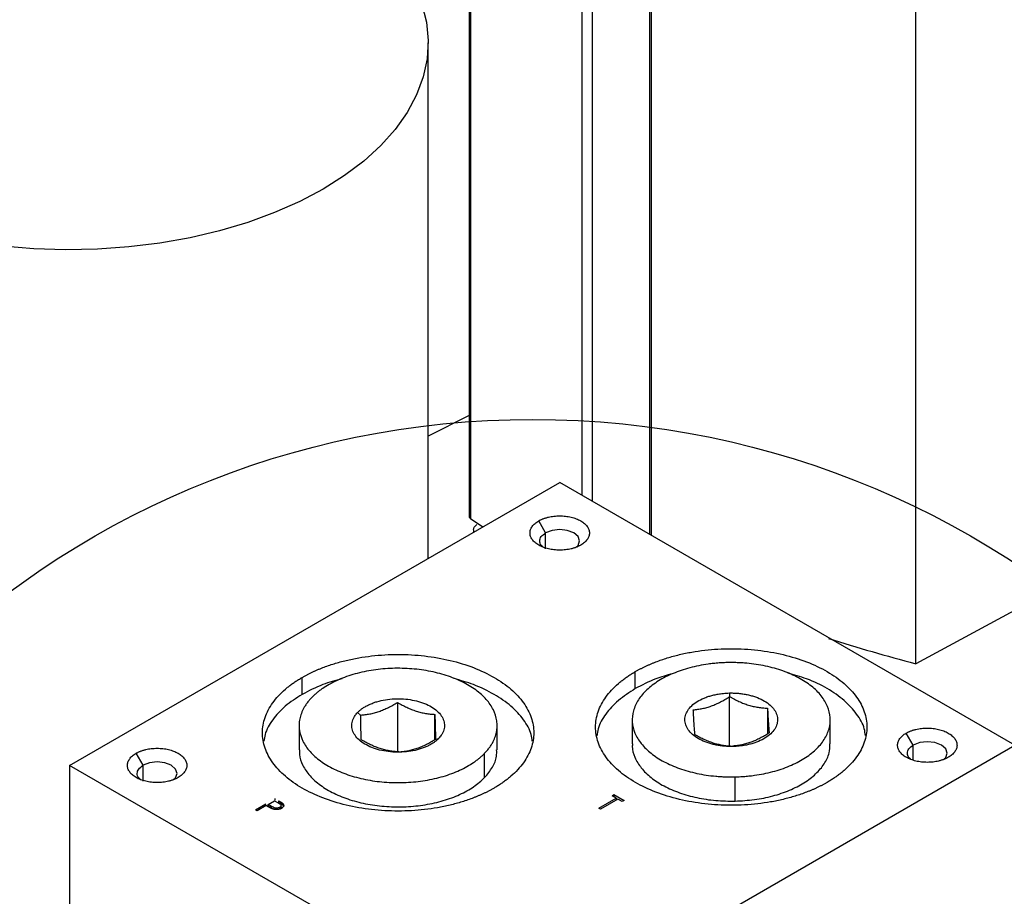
# Model space of a CAD drawing. Header units: inches. Extents: x 3 to 150, y 3 to 116.
# Tile 56 of 64: x 130.92 to 135.89, y 90.46 to 94.89. Entities that reach past the tile are written whole.
import ezdxf

# ---------------------------------------------------------------- set-up
doc = ezdxf.new("R2010")
doc.units = ezdxf.units.IN
doc.header["$LTSCALE"] = 14
doc.header["$MEASUREMENT"] = 0
doc.layers.add('TEXT', color=140, linetype='Continuous', lineweight=25)

msp = doc.modelspace()

# ---------------------------------------------------------------- linework, layer by layer
for p, q in [((133.1922, 97.8462), (133.1922, 92.3811)), ((133.2013, 92.3666), (133.2013, 97.84)), ((133.7633, 92.486), (133.7633, 97.5217)), ((133.8145, 92.4565), (133.8145, 97.498)), ((134.1052, 92.2886), (134.1052, 97.3762)), ((134.1128, 92.2843), (134.1128, 97.308)), ((135.4473, 91.6361), (135.4473, 96.86)), ((132.9852, 92.1681), (132.9852, 94.7717)), ((133.1922, 92.89), (132.9852, 92.7846)), ((131.1747, 91.123), (133.6496, 92.5517)), ((135.9477, 91.225), (133.6496, 92.5517)), ((133.2598, 92.3268), (133.2013, 92.3666)), ((133.5785, 92.2971), (133.5435, 92.3578)), ((133.2146, 92.3119), (133.2146, 92.3005)), ((133.5785, 92.2173), (133.5785, 92.2971)), ((135.9867, 91.9263), (135.4473, 91.6361)), ((134.0314, 91.5107), (134.0314, 91.5965)), ((132.3492, 91.4818), (132.3492, 91.5675)), ((134.5066, 91.4886), (134.5073, 91.4702)), ((132.8302, 91.4413), (132.8302, 91.1883)), ((134.5073, 91.2172), (134.5073, 91.4702)), ((132.6291, 91.3903), (132.6444, 91.3772)), ((134.6989, 91.412), (134.6989, 91.2828)), ((133.0194, 91.2539), (133.0194, 91.3805)), ((134.0158, 91.3536), (134.0158, 91.2311)), ((135.0158, 91.2311), (135.0158, 91.3536)), ((132.3336, 91.3246), (132.3336, 91.2021)), ((133.3336, 91.2021), (133.3336, 91.3246)), ((133.0227, 91.2556), (133.038, 91.2589)), ((135.4347, 91.2256), (135.3997, 91.2862)), ((133.4728, 89.7963), (135.9477, 91.225)), ((134.5243, 91.2205), (134.5249, 91.2186)), ((135.4347, 91.1503), (135.4347, 91.2256)), ((131.5456, 91.1236), (131.5106, 91.1842)), ((133.2704, 91.0617), (133.2704, 91.1842)), ((131.1747, 91.123), (131.1747, 90.1196)), ((133.4728, 89.7963), (131.1747, 91.123)), ((131.5456, 91.0437), (131.5456, 91.1236)), ((134.5353, 90.9427), (134.5353, 91.0652)), ((132.1772, 90.9261), (132.2097, 90.9448)), ((132.2097, 90.9448), (132.2275, 90.9346)), ((132.2109, 90.9557), (132.2109, 90.9475)), ((132.23, 90.9446), (132.23, 90.9365)), ((133.8475, 90.9072), (133.9349, 90.9577)), ((133.9436, 90.9526), (133.8562, 90.9022)), ((133.9137, 90.97), (133.9237, 90.9757)), ((133.9349, 90.9577), (133.9137, 90.97)), ((133.9237, 90.9757), (133.9749, 90.9462)), ((133.9237, 90.9757), (133.9237, 90.9676)), ((133.9349, 90.9577), (133.9349, 90.9495)), ((133.9649, 90.9404), (133.9436, 90.9526)), ((133.9749, 90.9462), (133.9649, 90.9404)), ((132.1135, 90.8994), (132.1659, 90.9297)), ((132.1222, 90.8944), (132.1135, 90.8994)), ((132.1672, 90.9203), (132.1222, 90.8944)), ((132.1742, 90.9163), (132.1672, 90.9203)), ((132.194, 90.9161), (132.1772, 90.9261)), ((132.1772, 90.9179), (132.1772, 90.9261)), ((132.194, 90.908), (132.1772, 90.9179)), ((132.194, 90.908), (132.194, 90.9161)), ((132.236, 90.9028), (132.236, 90.911)), ((132.2423, 90.9206), (132.2423, 90.9212)), ((132.2423, 90.913), (132.2423, 90.9198)), ((132.2508, 90.931), (132.2508, 90.9228)), ((132.2508, 90.9228), (132.255, 90.9167)), ((133.8562, 90.9022), (133.8475, 90.9072))]:
    msp.add_line(p, q)
at = {"flags": 128}
for points in [[(132.9533, 94.9671), (132.9763, 94.8756), (132.9851, 94.7833), (132.9798, 94.6908), (132.9604, 94.5991), (132.9269, 94.5086), (132.8798, 94.4203), (132.8193, 94.3346), (132.746, 94.2524), (132.6603, 94.1743), (132.5631, 94.1008), (132.4549, 94.0326)], [(132.4549, 94.0326), (132.3368, 93.9702), (132.2095, 93.9141), (132.0742, 93.8646), (131.9318, 93.8223), (131.7835, 93.7874), (131.6304, 93.7602), (131.4737, 93.7409), (131.3148, 93.7296), (131.1547, 93.7266), (130.9948, 93.7317), (130.8362, 93.7449)], [(133.7347, 92.2272), (133.7424, 92.2339), (133.7501, 92.2561), (133.7424, 92.2783), (133.7206, 92.2971), (133.688, 92.3097), (133.6496, 92.3141), (133.6111, 92.3097), (133.5785, 92.2971), (133.5785, 92.2971)], [(135.5908, 91.1557), (135.5986, 91.1624), (135.6062, 91.1846), (135.5986, 91.2068), (135.5768, 91.2256), (135.5442, 91.2382), (135.5057, 91.2426), (135.4673, 91.2382), (135.4347, 91.2256), (135.4347, 91.2256)], [(131.7017, 91.0536), (131.7095, 91.0603), (131.7171, 91.0825), (131.7095, 91.1047), (131.6877, 91.1236), (131.6551, 91.1361), (131.6166, 91.1406), (131.5782, 91.1361), (131.5456, 91.1236), (131.5456, 91.1236)]]:
    msp.add_lwpolyline(points, dxfattribs=at)
for centre, radius, start, end in [((133.2105, 92.3825), 0.0183, 184.1933, 239.798), ((138.5383, 103.1323), 11.9045, 252.74587, 254.95094)]:
    msp.add_arc(centre, radius, start, end)
for points, knots in [([(133.5435, 92.3578), (133.5453, 92.3588), (133.5488, 92.3608), (133.5544, 92.3635), (133.5602, 92.3661), (133.5662, 92.3686), (133.5724, 92.3708), (133.5788, 92.3729), (133.5854, 92.3748), (133.5989, 92.3783), (133.6201, 92.3821), (133.6496, 92.3837), (133.679, 92.3821), (133.7073, 92.377), (133.7335, 92.369), (133.7563, 92.3582), (133.7751, 92.345), (133.789, 92.3299), (133.7977, 92.3136), (133.8005, 92.2965), (133.7977, 92.2795), (133.7905, 92.2659), (133.7821, 92.2556), (133.7745, 92.2484), (133.7658, 92.2415), (133.759, 92.2374), (133.7556, 92.2353)], [0, 0, 0, 0, 0.015771, 0.03143, 0.047014, 0.062561, 0.07811, 0.093698, 0.109364, 0.125146, 0.187601, 0.250103, 0.312559, 0.375061, 0.437516, 0.500018, 0.562474, 0.624976, 0.687431, 0.749933, 0.812389, 0.874891, 0.906312, 0.937434, 0.968561, 1, 1, 1, 1]), ([(133.2149, 92.3119), (133.2154, 92.3166), (133.2165, 92.3265), (133.2257, 92.3349), (133.2305, 92.3393)], [0, 0, 0, 0, 0.4782136, 1, 1, 1, 1]), ([(133.7556, 92.2353), (133.7539, 92.2343), (133.7503, 92.2323), (133.7447, 92.2296), (133.739, 92.2269), (133.733, 92.2245), (133.7268, 92.2222), (133.7204, 92.2202), (133.7138, 92.2182), (133.7003, 92.2148), (133.679, 92.211), (133.6496, 92.2094), (133.6201, 92.211), (133.5918, 92.216), (133.5657, 92.224), (133.5429, 92.2349), (133.524, 92.2481), (133.5101, 92.2632), (133.5015, 92.2795), (133.4986, 92.2965), (133.5015, 92.3135), (133.5087, 92.3272), (133.5171, 92.3374), (133.5246, 92.3447), (133.5334, 92.3516), (133.5401, 92.3557), (133.5435, 92.3578)], [0, 0, 0, 0, 0.015771, 0.03143, 0.047014, 0.062561, 0.07811, 0.093698, 0.109364, 0.125146, 0.187601, 0.250103, 0.312559, 0.375061, 0.437516, 0.500018, 0.562474, 0.624976, 0.687431, 0.749933, 0.812389, 0.874891, 0.906312, 0.937434, 0.968561, 1, 1, 1, 1]), ([(133.5645, 92.2272), (133.5617, 92.2294), (133.5511, 92.2377), (133.5471, 92.2562), (133.5537, 92.2791), (133.5702, 92.2911), (133.5785, 92.2971)], [0, 0, 0, 0, 0.106036, 0.404024, 0.702012, 1, 1, 1, 1]), ([(134.0314, 91.5965), (134.0354, 91.5987), (134.0434, 91.6033), (134.0557, 91.6099), (134.0683, 91.6163), (134.0812, 91.6226), (134.0943, 91.6286), (134.1077, 91.6345), (134.1213, 91.6402), (134.149, 91.6512), (134.1924, 91.6662), (134.2532, 91.6828), (134.3166, 91.6959), (134.4036, 91.7085), (134.5158, 91.7148), (134.6503, 91.7072), (134.7796, 91.6845), (134.8988, 91.6478), (135.0033, 91.5983), (135.089, 91.538), (135.1527, 91.4692), (135.192, 91.3945), (135.2052, 91.3169), (135.1941, 91.2521), (135.1724, 91.2019), (135.1497, 91.1653), (135.1209, 91.1301), (135.0932, 91.1035), (135.0701, 91.0843), (135.0539, 91.072), (135.0368, 91.06), (135.019, 91.0483), (135.0064, 91.0409), (135.0002, 91.0372)], [0, 0, 0, 0, 0.0078364, 0.015659, 0.0234725, 0.0312815, 0.0390909, 0.0469053, 0.0547294, 0.0625681, 0.0938353, 0.1251126, 0.1563798, 0.1876571, 0.2501259, 0.3125947, 0.3750636, 0.4375324, 0.5000012, 0.56247, 0.6249388, 0.6874076, 0.7498765, 0.8123453, 0.8436125, 0.8748898, 0.906157, 0.9374343, 0.9499652, 0.9624679, 0.9749616, 0.9874659, 1, 1, 1, 1]), ([(132.3492, 91.5675), (132.3532, 91.5698), (132.3612, 91.5743), (132.3735, 91.5809), (132.3861, 91.5873), (132.399, 91.5936), (132.4121, 91.5996), (132.4255, 91.6055), (132.4391, 91.6112), (132.4668, 91.6222), (132.5101, 91.6372), (132.571, 91.6538), (132.6344, 91.6669), (132.7214, 91.6795), (132.8336, 91.6859), (132.9681, 91.6782), (133.0974, 91.6556), (133.2166, 91.6188), (133.3211, 91.5693), (133.4068, 91.509), (133.4705, 91.4402), (133.5097, 91.3655), (133.523, 91.2879), (133.5119, 91.2231), (133.4902, 91.1729), (133.4675, 91.1363), (133.4387, 91.1012), (133.411, 91.0745), (133.3879, 91.0554), (133.3717, 91.043), (133.3546, 91.031), (133.3368, 91.0194), (133.3242, 91.012), (133.3179, 91.0082)], [0, 0, 0, 0, 0.0078364, 0.015659, 0.0234725, 0.0312815, 0.0390909, 0.0469053, 0.0547294, 0.0625681, 0.0938353, 0.1251126, 0.1563798, 0.1876571, 0.2501259, 0.3125947, 0.3750636, 0.4375324, 0.5000012, 0.56247, 0.6249388, 0.6874076, 0.7498765, 0.8123453, 0.8436125, 0.8748898, 0.906157, 0.9374343, 0.9499652, 0.9624679, 0.9749616, 0.9874659, 1, 1, 1, 1]), ([(134.4962, 91.642), (134.4915, 91.6419), (134.4822, 91.6416), (134.4682, 91.641), (134.4543, 91.6401), (134.4404, 91.639), (134.4266, 91.6377), (134.4128, 91.6361), (134.3877, 91.6328), (134.3518, 91.6268), (134.3062, 91.6162), (134.2626, 91.603), (134.2078, 91.5824), (134.1463, 91.5508), (134.0868, 91.5054), (134.0437, 91.4542), (134.0188, 91.3991), (134.0129, 91.3422), (134.0265, 91.2858), (134.0588, 91.232), (134.1086, 91.1829), (134.1741, 91.1403), (134.2397, 91.1116), (134.2972, 91.0935), (134.3424, 91.0824), (134.3893, 91.0739), (134.4294, 91.069), (134.4618, 91.0665), (134.4863, 91.0653), (134.5108, 91.0648), (134.5272, 91.0651), (134.5353, 91.0652)], [0, 0, 0, 0, 0.008954, 0.017891, 0.026818, 0.035743, 0.044671, 0.05361, 0.062568, 0.093833, 0.125112, 0.156378, 0.187657, 0.250126, 0.312595, 0.375064, 0.437533, 0.500002, 0.562471, 0.62494, 0.687409, 0.749878, 0.812347, 0.843612, 0.874892, 0.906157, 0.937436, 0.953094, 0.968715, 0.984338, 1, 1, 1, 1]), ([(134.5353, 91.0652), (134.54, 91.0653), (134.5494, 91.0656), (134.5634, 91.0662), (134.5773, 91.0671), (134.5912, 91.0682), (134.605, 91.0695), (134.6188, 91.0711), (134.6438, 91.0744), (134.6798, 91.0804), (134.7254, 91.091), (134.769, 91.1041), (134.8238, 91.1248), (134.8853, 91.1564), (134.9448, 91.2018), (134.9879, 91.253), (135.0128, 91.3081), (135.0186, 91.365), (135.0051, 91.4214), (134.9728, 91.4752), (134.9229, 91.5243), (134.8574, 91.5669), (134.7918, 91.5956), (134.7344, 91.6137), (134.6892, 91.6248), (134.6423, 91.6333), (134.6022, 91.6382), (134.5698, 91.6407), (134.5453, 91.6418), (134.5208, 91.6424), (134.5044, 91.6421), (134.4962, 91.642)], [0, 0, 0, 0, 0.0089542, 0.0178913, 0.0268184, 0.0357426, 0.0446708, 0.0536102, 0.0625677, 0.0938332, 0.1251124, 0.1563779, 0.1876571, 0.2501261, 0.3125951, 0.3750641, 0.4375331, 0.5000021, 0.5624711, 0.6249401, 0.687409, 0.749878, 0.812347, 0.8436124, 0.8748917, 0.9061571, 0.9374364, 0.9530936, 0.9687147, 0.9843376, 1, 1, 1, 1]), ([(133.2704, 91.1842), (133.2727, 91.1866), (133.2772, 91.1913), (133.2834, 91.1986), (133.2894, 91.2059), (133.295, 91.2133), (133.3002, 91.2208), (133.3051, 91.2284), (133.3133, 91.2425), (133.323, 91.2633), (133.3311, 91.2913), (133.3343, 91.3196), (133.3322, 91.3574), (133.3176, 91.4042), (133.2814, 91.4571), (133.228, 91.505), (133.1595, 91.546), (133.0784, 91.5784), (132.9879, 91.6011), (132.8915, 91.6132), (132.7929, 91.6142), (132.6958, 91.604), (132.6193, 91.5866), (132.5625, 91.5677), (132.5226, 91.5512), (132.4856, 91.5325), (132.4576, 91.5153), (132.437, 91.5006), (132.4225, 91.4891), (132.409, 91.4773), (132.4008, 91.4691), (132.3967, 91.465)], [0, 0, 0, 0, 0.008954, 0.017891, 0.026818, 0.035743, 0.044671, 0.05361, 0.062568, 0.093833, 0.125112, 0.156378, 0.187657, 0.250126, 0.312595, 0.375064, 0.437533, 0.500002, 0.562471, 0.62494, 0.687409, 0.749878, 0.812347, 0.843612, 0.874892, 0.906157, 0.937436, 0.953094, 0.968715, 0.984338, 1, 1, 1, 1]), ([(135.0002, 91.0372), (134.9962, 91.035), (134.9882, 91.0304), (134.9758, 91.0238), (134.9632, 91.0174), (134.9504, 91.0111), (134.9373, 91.0051), (134.9239, 90.9992), (134.9103, 90.9935), (134.8825, 90.9825), (134.8392, 90.9675), (134.7784, 90.9509), (134.715, 90.9378), (134.6279, 90.9252), (134.5158, 90.9189), (134.3813, 90.9265), (134.252, 90.9492), (134.1328, 90.9859), (134.0283, 91.0354), (133.9426, 91.0957), (133.8788, 91.1645), (133.8396, 91.2392), (133.8264, 91.3168), (133.8374, 91.3816), (133.8592, 91.4318), (133.8819, 91.4684), (133.9107, 91.5036), (133.9384, 91.5302), (133.9615, 91.5494), (133.9777, 91.5617), (133.9948, 91.5737), (134.0126, 91.5854), (134.0251, 91.5928), (134.0314, 91.5965)], [0, 0, 0, 0, 0.007836, 0.015659, 0.023472, 0.031282, 0.039091, 0.046905, 0.054729, 0.062568, 0.093835, 0.125113, 0.15638, 0.187657, 0.250126, 0.312595, 0.375064, 0.437532, 0.500001, 0.56247, 0.624939, 0.687408, 0.749876, 0.812345, 0.843612, 0.87489, 0.906157, 0.937434, 0.949965, 0.962468, 0.974962, 0.987466, 1, 1, 1, 1]), ([(134.2197, 91.586), (134.1908, 91.5779), (134.1214, 91.5585), (134.0646, 91.5284), (134.0314, 91.5107)], [0, 0, 0, 0, 0.416303, 1, 1, 1, 1]), ([(135.1935, 91.274), (135.192, 91.2855), (135.1874, 91.3228), (135.1518, 91.3833), (135.0893, 91.4523), (135.003, 91.5123), (134.9061, 91.5598), (134.833, 91.5804), (134.8002, 91.5896)], [0, 0, 0, 0, 0.084536, 0.274792, 0.465048, 0.655304, 0.84556, 1, 1, 1, 1]), ([(133.3179, 91.0082), (133.3139, 91.006), (133.306, 91.0014), (133.2936, 90.9948), (133.281, 90.9884), (133.2682, 90.9822), (133.2551, 90.9761), (133.2417, 90.9702), (133.2281, 90.9645), (133.2003, 90.9536), (133.157, 90.9386), (133.0961, 90.9219), (133.0327, 90.9088), (132.9457, 90.8963), (132.8336, 90.8899), (132.6991, 90.8975), (132.5698, 90.9202), (132.4506, 90.957), (132.3461, 91.0064), (132.2604, 91.0668), (132.1966, 91.1356), (132.1574, 91.2102), (132.1442, 91.2879), (132.1552, 91.3526), (132.177, 91.4028), (132.1997, 91.4394), (132.2285, 91.4746), (132.2562, 91.5013), (132.2793, 91.5204), (132.2955, 91.5328), (132.3126, 91.5447), (132.3304, 91.5564), (132.3429, 91.5638), (132.3492, 91.5675)], [0, 0, 0, 0, 0.0078364, 0.015659, 0.0234725, 0.0312815, 0.0390909, 0.0469053, 0.0547294, 0.0625681, 0.0938353, 0.1251126, 0.1563798, 0.1876571, 0.2501259, 0.3125947, 0.3750636, 0.4375324, 0.5000012, 0.56247, 0.6249388, 0.6874076, 0.7498765, 0.8123453, 0.8436125, 0.8748898, 0.906157, 0.9374343, 0.9499652, 0.9624679, 0.9749616, 0.9874659, 1, 1, 1, 1]), ([(132.55, 91.5609), (132.5168, 91.5517), (132.443, 91.5312), (132.3825, 91.4993), (132.3492, 91.4818)], [0, 0, 0, 0, 0.450245, 1, 1, 1, 1]), ([(133.5113, 91.245), (133.5098, 91.2565), (133.5052, 91.2938), (133.4696, 91.3544), (133.4071, 91.4233), (133.3208, 91.4833), (133.2229, 91.5312), (133.1488, 91.552), (133.1149, 91.5615)], [0, 0, 0, 0, 0.084121, 0.273441, 0.462762, 0.652083, 0.841404, 1, 1, 1, 1]), ([(134.0314, 91.5107), (134.0014, 91.4914), (133.9415, 91.4527), (133.88, 91.3832), (133.8442, 91.3228), (133.8395, 91.2855), (133.8381, 91.274)], [0, 0, 0, 0, 0.290332, 0.580665, 0.870997, 1, 1, 1, 1]), ([(134.5249, 91.2186), (134.5219, 91.2186), (134.5158, 91.2185), (134.5066, 91.2186), (134.4974, 91.2189), (134.4883, 91.2194), (134.4746, 91.2205), (134.4566, 91.2227), (134.4346, 91.2267), (134.4135, 91.2319), (134.3866, 91.2404), (134.3559, 91.2538), (134.3252, 91.2737), (134.3019, 91.2967), (134.2868, 91.3219), (134.2805, 91.3483), (134.2832, 91.3749), (134.2948, 91.4007), (134.315, 91.4246), (134.3429, 91.4459), (134.3717, 91.4607), (134.3973, 91.4703), (134.4177, 91.4765), (134.439, 91.4814), (134.4587, 91.4848), (134.4762, 91.4868), (134.4913, 91.4881), (134.5015, 91.4884), (134.5066, 91.4886)], [0, 0, 0, 0, 0.012528, 0.025029, 0.037523, 0.050029, 0.062566, 0.093824, 0.125111, 0.156369, 0.187656, 0.250126, 0.312595, 0.375065, 0.437534, 0.500003, 0.562473, 0.624942, 0.687412, 0.749881, 0.812351, 0.843608, 0.874896, 0.906153, 0.937441, 0.958302, 0.979125, 1, 1, 1, 1]), ([(134.5066, 91.4886), (134.5097, 91.4886), (134.5158, 91.4887), (134.525, 91.4886), (134.5342, 91.4883), (134.5433, 91.4878), (134.557, 91.4867), (134.575, 91.4845), (134.5969, 91.4805), (134.6181, 91.4753), (134.645, 91.4668), (134.6757, 91.4534), (134.7063, 91.4335), (134.7297, 91.4105), (134.7448, 91.3853), (134.7511, 91.3589), (134.7484, 91.3323), (134.7367, 91.3065), (134.7166, 91.2825), (134.6887, 91.2613), (134.6599, 91.2465), (134.6343, 91.2369), (134.6139, 91.2307), (134.5926, 91.2258), (134.5729, 91.2224), (134.5554, 91.2204), (134.5402, 91.2191), (134.53, 91.2188), (134.5249, 91.2186)], [0, 0, 0, 0, 0.012528, 0.025029, 0.037523, 0.050029, 0.062566, 0.093824, 0.125111, 0.156369, 0.187656, 0.250126, 0.312595, 0.375065, 0.437534, 0.500003, 0.562473, 0.624942, 0.687412, 0.749881, 0.812351, 0.843608, 0.874896, 0.906153, 0.937441, 0.958302, 0.979125, 1, 1, 1, 1]), ([(132.3492, 91.4818), (132.3192, 91.4624), (132.2593, 91.4237), (132.1978, 91.3542), (132.162, 91.2938), (132.1573, 91.2565), (132.1559, 91.245)], [0, 0, 0, 0, 0.290332, 0.580665, 0.870997, 1, 1, 1, 1]), ([(132.3967, 91.465), (132.3945, 91.4627), (132.39, 91.4579), (132.3837, 91.4507), (132.3778, 91.4434), (132.3722, 91.4359), (132.367, 91.4284), (132.3621, 91.4208), (132.3539, 91.4068), (132.3441, 91.3859), (132.3361, 91.3579), (132.3328, 91.3296), (132.3349, 91.2918), (132.3496, 91.2451), (132.3858, 91.1921), (132.4392, 91.1442), (132.5077, 91.1032), (132.5888, 91.0708), (132.6793, 91.0481), (132.7757, 91.036), (132.8743, 91.0351), (132.9714, 91.0452), (133.0479, 91.0626), (133.1046, 91.0815), (133.1446, 91.098), (133.1816, 91.1167), (133.2096, 91.134), (133.2302, 91.1486), (133.2446, 91.1601), (133.2582, 91.1719), (133.2663, 91.1801), (133.2704, 91.1842)], [0, 0, 0, 0, 0.008954, 0.017891, 0.026818, 0.035743, 0.044671, 0.05361, 0.062568, 0.093833, 0.125112, 0.156378, 0.187657, 0.250126, 0.312595, 0.375064, 0.437533, 0.500002, 0.562471, 0.62494, 0.687409, 0.749878, 0.812347, 0.843612, 0.874892, 0.906157, 0.937436, 0.953094, 0.968715, 0.984338, 1, 1, 1, 1]), ([(132.6291, 91.3903), (132.6307, 91.3919), (132.6337, 91.3949), (132.6386, 91.3994), (132.6439, 91.4038), (132.6494, 91.408), (132.6581, 91.4142), (132.6707, 91.4219), (132.688, 91.4307), (132.7067, 91.4384), (132.7333, 91.4472), (132.7691, 91.4554), (132.8145, 91.4601), (132.8607, 91.4597), (132.9058, 91.454), (132.9481, 91.4434), (132.9861, 91.4282), (133.0182, 91.409), (133.0432, 91.3866), (133.0601, 91.3618), (133.0669, 91.34), (133.0679, 91.3223), (133.0664, 91.309), (133.0626, 91.2959), (133.0573, 91.2845), (133.0513, 91.2748), (133.0452, 91.2667), (133.0404, 91.2615), (133.038, 91.2589)], [0, 0, 0, 0, 0.012528, 0.025029, 0.037523, 0.050029, 0.062566, 0.093824, 0.125111, 0.156369, 0.187656, 0.250126, 0.312595, 0.375065, 0.437534, 0.500003, 0.562473, 0.624942, 0.687412, 0.749881, 0.812351, 0.843608, 0.874896, 0.906153, 0.937441, 0.958302, 0.979125, 1, 1, 1, 1]), ([(132.6444, 91.3772), (132.6484, 91.3775), (132.6561, 91.3781), (132.6677, 91.3794), (132.6791, 91.381), (132.6944, 91.3837), (132.7138, 91.3881), (132.7372, 91.3952), (132.7607, 91.4043), (132.7839, 91.415), (132.8072, 91.4274), (132.8224, 91.4366), (132.8302, 91.4413)], [0, 0, 0, 0, 0.065155, 0.128453, 0.189947, 0.249698, 0.376551, 0.499064, 0.622647, 0.749705, 0.870746, 1, 1, 1, 1]), ([(132.8302, 91.4413), (132.8342, 91.439), (132.8422, 91.4344), (132.854, 91.4279), (132.8655, 91.4219), (132.8811, 91.4143), (132.9008, 91.4056), (132.9247, 91.397), (132.9486, 91.3902), (132.9722, 91.3854), (132.9959, 91.3821), (133.0114, 91.3811), (133.0194, 91.3805)], [0, 0, 0, 0, 0.065279, 0.128498, 0.189709, 0.248971, 0.376085, 0.499881, 0.622794, 0.749148, 0.870451, 1, 1, 1, 1]), ([(134.3242, 91.4036), (134.3281, 91.4039), (134.3357, 91.4046), (134.3472, 91.4061), (134.3584, 91.4079), (134.3735, 91.4108), (134.3925, 91.4154), (134.4156, 91.4229), (134.4388, 91.4322), (134.4617, 91.4433), (134.4846, 91.456), (134.4996, 91.4654), (134.5073, 91.4702)], [0, 0, 0, 0, 0.065155, 0.128453, 0.189947, 0.249698, 0.376551, 0.499064, 0.622647, 0.749705, 0.870746, 1, 1, 1, 1]), ([(134.5073, 91.4702), (134.5114, 91.468), (134.5194, 91.4634), (134.5314, 91.4571), (134.5431, 91.4513), (134.5589, 91.4438), (134.5788, 91.4355), (134.603, 91.4272), (134.6272, 91.4208), (134.6511, 91.4162), (134.6752, 91.4133), (134.6908, 91.4124), (134.6989, 91.412)], [0, 0, 0, 0, 0.065155, 0.128453, 0.189947, 0.249698, 0.376551, 0.499064, 0.622647, 0.749705, 0.870746, 1, 1, 1, 1]), ([(133.038, 91.2589), (133.0365, 91.2574), (133.0335, 91.2543), (133.0285, 91.2498), (133.0233, 91.2455), (133.0178, 91.2412), (133.009, 91.2351), (132.9964, 91.2273), (132.9791, 91.2186), (132.9604, 91.2108), (132.9339, 91.202), (132.8981, 91.1939), (132.8526, 91.1891), (132.8065, 91.1896), (132.7614, 91.1952), (132.719, 91.2058), (132.6811, 91.221), (132.649, 91.2402), (132.624, 91.2626), (132.6071, 91.2874), (132.6002, 91.3093), (132.5992, 91.3269), (132.6008, 91.3402), (132.6045, 91.3533), (132.6098, 91.3647), (132.6159, 91.3744), (132.6219, 91.3825), (132.6267, 91.3877), (132.6291, 91.3903)], [0, 0, 0, 0, 0.0125278, 0.025029, 0.0375229, 0.0500289, 0.0625662, 0.0938239, 0.1251113, 0.156369, 0.1876564, 0.2501258, 0.3125952, 0.3750647, 0.4375341, 0.5000035, 0.5624729, 0.6249423, 0.6874117, 0.7498812, 0.8123506, 0.8436083, 0.8748957, 0.9061535, 0.9374408, 0.9583023, 0.9791254, 1, 1, 1, 1]), ([(134.3327, 91.2787), (134.3325, 91.2803), (134.3321, 91.2835), (134.3316, 91.2886), (134.3311, 91.294), (134.3304, 91.3016), (134.3295, 91.3124), (134.3284, 91.3272), (134.3274, 91.3439), (134.3263, 91.3623), (134.3252, 91.3822), (134.3246, 91.3963), (134.3242, 91.4036)], [0, 0, 0, 0, 0.065798, 0.129507, 0.191181, 0.25088, 0.377138, 0.500147, 0.623846, 0.751057, 0.87146, 1, 1, 1, 1]), ([(134.6989, 91.412), (134.6991, 91.4083), (134.6994, 91.401), (134.7, 91.3905), (134.7005, 91.3806), (134.7012, 91.3677), (134.7021, 91.3524), (134.7031, 91.3356), (134.7042, 91.3208), (134.7053, 91.308), (134.7063, 91.2967), (134.707, 91.2904), (134.7074, 91.2871)], [0, 0, 0, 0, 0.065279, 0.1284976, 0.1897089, 0.2489714, 0.3760854, 0.4998809, 0.6227936, 0.7491482, 0.870451, 1, 1, 1, 1]), ([(132.6478, 91.2522), (132.6477, 91.2538), (132.6476, 91.257), (132.6474, 91.2621), (132.6472, 91.2674), (132.6469, 91.2751), (132.6465, 91.2858), (132.6461, 91.3006), (132.6457, 91.3173), (132.6453, 91.3357), (132.6448, 91.3557), (132.6446, 91.3699), (132.6444, 91.3772)], [0, 0, 0, 0, 0.065155, 0.128453, 0.189947, 0.249698, 0.376551, 0.499064, 0.622647, 0.749705, 0.870746, 1, 1, 1, 1]), ([(133.0194, 91.3805), (133.0194, 91.3768), (133.0196, 91.3695), (133.0198, 91.359), (133.02, 91.3491), (133.0203, 91.3362), (133.0206, 91.3209), (133.0211, 91.3041), (133.0215, 91.2893), (133.0219, 91.2764), (133.0223, 91.2651), (133.0226, 91.2588), (133.0227, 91.2556)], [0, 0, 0, 0, 0.065155, 0.128453, 0.189947, 0.249698, 0.376551, 0.499064, 0.622647, 0.749705, 0.870746, 1, 1, 1, 1]), ([(134.7074, 91.2871), (134.7035, 91.2847), (134.6958, 91.2798), (134.6844, 91.273), (134.6732, 91.2666), (134.6581, 91.2585), (134.639, 91.2492), (134.6159, 91.2398), (134.5928, 91.2324), (134.5699, 91.2268), (134.547, 91.2227), (134.532, 91.2212), (134.5243, 91.2205)], [0, 0, 0, 0, 0.0651549, 0.1284526, 0.1899471, 0.2496978, 0.3765513, 0.4990643, 0.6226473, 0.749705, 0.8707459, 1, 1, 1, 1]), ([(135.3997, 91.2862), (135.4014, 91.2872), (135.405, 91.2892), (135.4106, 91.292), (135.4164, 91.2946), (135.4223, 91.297), (135.4285, 91.2993), (135.4349, 91.3014), (135.4415, 91.3033), (135.455, 91.3068), (135.4763, 91.3105), (135.5057, 91.3121), (135.5352, 91.3105), (135.5635, 91.3055), (135.5896, 91.2975), (135.6125, 91.2866), (135.6313, 91.2734), (135.6452, 91.2584), (135.6539, 91.242), (135.6567, 91.225), (135.6539, 91.208), (135.6466, 91.1944), (135.6382, 91.1841), (135.6307, 91.1768), (135.6219, 91.17), (135.6152, 91.1658), (135.6118, 91.1638)], [0, 0, 0, 0, 0.015771, 0.03143, 0.047014, 0.062561, 0.07811, 0.093698, 0.109364, 0.125146, 0.187601, 0.250103, 0.312559, 0.375061, 0.437516, 0.500018, 0.562474, 0.624976, 0.687431, 0.749933, 0.812389, 0.874891, 0.906312, 0.937434, 0.968561, 1, 1, 1, 1]), ([(132.8369, 91.1914), (132.8329, 91.1916), (132.8249, 91.1921), (132.813, 91.1932), (132.8014, 91.1946), (132.7858, 91.1971), (132.7662, 91.2011), (132.7423, 91.2078), (132.7184, 91.2165), (132.6948, 91.2268), (132.6711, 91.2388), (132.6557, 91.2476), (132.6478, 91.2522)], [0, 0, 0, 0, 0.065798, 0.129507, 0.191181, 0.25088, 0.377138, 0.500147, 0.623846, 0.751057, 0.87146, 1, 1, 1, 1]), ([(132.8369, 91.1914), (132.8409, 91.1917), (132.8486, 91.1923), (132.8602, 91.1936), (132.8716, 91.1952), (132.887, 91.1979), (132.9064, 91.2023), (132.93, 91.2095), (132.9535, 91.2186), (132.9767, 91.2294), (132.9999, 91.2417), (133.015, 91.2509), (133.0227, 91.2556)], [0, 0, 0, 0, 0.06467, 0.127706, 0.189457, 0.250318, 0.376533, 0.500957, 0.624611, 0.75033, 0.872701, 1, 1, 1, 1]), ([(134.3327, 91.2787), (134.3367, 91.2764), (134.3447, 91.2719), (134.3566, 91.2656), (134.3684, 91.2597), (134.3843, 91.2522), (134.4043, 91.2438), (134.4286, 91.2355), (134.4528, 91.2291), (134.4768, 91.2246), (134.5007, 91.2217), (134.5163, 91.2209), (134.5243, 91.2205)], [0, 0, 0, 0, 0.06467, 0.127706, 0.189457, 0.250318, 0.376533, 0.500957, 0.624611, 0.75033, 0.872701, 1, 1, 1, 1]), ([(135.6118, 91.1638), (135.61, 91.1628), (135.6065, 91.1608), (135.6009, 91.158), (135.5951, 91.1554), (135.5891, 91.153), (135.5829, 91.1507), (135.5765, 91.1486), (135.5699, 91.1467), (135.5565, 91.1433), (135.5352, 91.1395), (135.5057, 91.1379), (135.4763, 91.1395), (135.448, 91.1445), (135.4218, 91.1525), (135.399, 91.1634), (135.3802, 91.1766), (135.3663, 91.1917), (135.3576, 91.208), (135.3548, 91.225), (135.3576, 91.242), (135.3649, 91.2556), (135.3732, 91.2659), (135.3808, 91.2732), (135.3895, 91.28), (135.3963, 91.2842), (135.3997, 91.2862)], [0, 0, 0, 0, 0.015771, 0.03143, 0.047014, 0.062561, 0.07811, 0.093698, 0.109364, 0.125146, 0.187601, 0.250103, 0.312559, 0.375061, 0.437516, 0.500018, 0.562474, 0.624976, 0.687431, 0.749933, 0.812389, 0.874891, 0.906312, 0.937434, 0.968561, 1, 1, 1, 1]), ([(131.5106, 91.1842), (131.5124, 91.1852), (131.5159, 91.1872), (131.5215, 91.1899), (131.5273, 91.1926), (131.5333, 91.195), (131.5395, 91.1973), (131.5458, 91.1993), (131.5524, 91.2013), (131.5659, 91.2047), (131.5872, 91.2085), (131.6166, 91.2101), (131.6461, 91.2085), (131.6744, 91.2035), (131.7005, 91.1954), (131.7234, 91.1846), (131.7422, 91.1714), (131.7561, 91.1563), (131.7648, 91.14), (131.7676, 91.123), (131.7648, 91.1059), (131.7575, 91.0923), (131.7492, 91.0821), (131.7416, 91.0748), (131.7329, 91.0679), (131.7261, 91.0638), (131.7227, 91.0617)], [0, 0, 0, 0, 0.015771, 0.03143, 0.047014, 0.062561, 0.07811, 0.093698, 0.109364, 0.125146, 0.187601, 0.250103, 0.312559, 0.375061, 0.437516, 0.500018, 0.562474, 0.624976, 0.687431, 0.749933, 0.812389, 0.874891, 0.906312, 0.937434, 0.968561, 1, 1, 1, 1]), ([(132.3359, 91.2021), (132.3353, 91.1943), (132.3334, 91.1677), (132.3503, 91.1226), (132.3856, 91.0696), (132.4392, 91.0217), (132.5077, 90.9808), (132.5888, 90.9483), (132.6793, 90.9256), (132.7757, 90.9136), (132.8743, 90.9126), (132.9714, 90.9227), (133.0632, 90.9436), (133.1459, 90.9745), (133.2178, 91.0138), (133.2529, 91.0457), (133.2704, 91.0617)], [0, 0, 0, 0, 0.03075, 0.105308, 0.179865, 0.254423, 0.328981, 0.403538, 0.478096, 0.552654, 0.627211, 0.701769, 0.776327, 0.850885, 0.925442, 1, 1, 1, 1]), ([(133.2704, 91.0617), (133.2846, 91.0787), (133.3128, 91.1128), (133.3321, 91.1611), (133.3315, 91.1911), (133.3312, 91.2022)], [0, 0, 0, 0, 0.386463, 0.772926, 1, 1, 1, 1]), ([(134.0173, 91.2311), (134.0168, 91.2273), (134.014, 91.2047), (134.0275, 91.1633), (134.0585, 91.1095), (134.1087, 91.0604), (134.1741, 91.0178), (134.2528, 90.9834), (134.3415, 90.9587), (134.437, 90.9437), (134.5026, 90.943), (134.5353, 90.9427)], [0, 0, 0, 0, 0.024269, 0.146235, 0.268202, 0.390168, 0.512134, 0.634101, 0.756067, 0.878034, 1, 1, 1, 1]), ([(134.5353, 90.9427), (134.568, 90.9445), (134.6332, 90.9481), (134.7264, 90.9674), (134.8115, 90.996), (134.8852, 91.0339), (134.9449, 91.0793), (134.9875, 91.1305), (135.0124, 91.182), (135.0137, 91.216), (135.0143, 91.2312)], [0, 0, 0, 0, 0.1281884, 0.2563767, 0.3845651, 0.5127535, 0.6409419, 0.7691302, 0.8973186, 1, 1, 1, 1]), ([(135.4206, 91.1557), (135.4179, 91.1579), (135.4073, 91.1662), (135.4033, 91.1847), (135.4098, 91.2076), (135.4264, 91.2196), (135.4347, 91.2256)], [0, 0, 0, 0, 0.106036, 0.404024, 0.702012, 1, 1, 1, 1]), ([(131.7227, 91.0617), (131.7209, 91.0607), (131.7174, 91.0587), (131.7118, 91.056), (131.706, 91.0534), (131.7, 91.0509), (131.6938, 91.0487), (131.6875, 91.0466), (131.6809, 91.0447), (131.6674, 91.0412), (131.6461, 91.0374), (131.6167, 91.0358), (131.5872, 91.0374), (131.5589, 91.0425), (131.5327, 91.0505), (131.5099, 91.0613), (131.4911, 91.0745), (131.4772, 91.0896), (131.4685, 91.1059), (131.4657, 91.123), (131.4685, 91.14), (131.4758, 91.1536), (131.4841, 91.1639), (131.4917, 91.1711), (131.5004, 91.178), (131.5072, 91.1821), (131.5106, 91.1842)], [0, 0, 0, 0, 0.015771, 0.03143, 0.047014, 0.062561, 0.07811, 0.093698, 0.109364, 0.125146, 0.187601, 0.250103, 0.312559, 0.375061, 0.437516, 0.500018, 0.562474, 0.624976, 0.687431, 0.749933, 0.812389, 0.874891, 0.906312, 0.937434, 0.968561, 1, 1, 1, 1]), ([(131.5316, 91.0536), (131.5288, 91.0558), (131.5182, 91.0641), (131.5142, 91.0827), (131.5208, 91.1056), (131.5373, 91.1176), (131.5456, 91.1236)], [0, 0, 0, 0, 0.106036, 0.404024, 0.702012, 1, 1, 1, 1]), ([(132.23, 90.9446), (132.2316, 90.9437), (132.2345, 90.942), (132.2383, 90.9397), (132.2414, 90.9378), (132.2444, 90.9358), (132.2477, 90.9336), (132.2498, 90.9318), (132.2508, 90.931)], [0, 0, 0, 0, 0.2104945, 0.4000555, 0.522365, 0.6400937, 0.8359006, 1, 1, 1, 1]), ([(132.2006, 90.9029), (132.1997, 90.9032), (132.1981, 90.9038), (132.1954, 90.905), (132.1917, 90.9068), (132.1843, 90.9105), (132.1783, 90.9139), (132.1742, 90.9163)], [0, 0, 0, 0, 0.086315, 0.163264, 0.285723, 0.500003, 1, 1, 1, 1]), ([(132.236, 90.911), (132.2345, 90.9102), (132.2329, 90.9094), (132.2294, 90.9083), (132.2275, 90.9078), (132.2215, 90.907), (132.2173, 90.9071), (132.2096, 90.9086), (132.2062, 90.9099), (132.1999, 90.9129), (132.1969, 90.9145), (132.194, 90.9161)], [0, 0, 0, 0, 0.125, 0.125, 0.25, 0.25, 0.5, 0.5, 0.75, 0.75, 1, 1, 1, 1]), ([(132.2122, 90.9001), (132.2091, 90.9011), (132.2023, 90.9031), (132.1969, 90.9063), (132.194, 90.908)], [0, 0, 0, 0, 0.467168, 1, 1, 1, 1]), ([(132.2447, 90.906), (132.2435, 90.9053), (132.2411, 90.904), (132.2374, 90.9025), (132.2328, 90.901), (132.2271, 90.8998), (132.2191, 90.8993), (132.2116, 90.9), (132.2051, 90.9014), (132.2021, 90.9024), (132.2006, 90.9029)], [0, 0, 0, 0, 0.104614, 0.199565, 0.285995, 0.42949, 0.571635, 0.785434, 0.892709, 1, 1, 1, 1]), ([(132.2275, 90.9346), (132.2303, 90.9329), (132.233, 90.9313), (132.2379, 90.9277), (132.2403, 90.9258), (132.2426, 90.9215), (132.2427, 90.9191), (132.2413, 90.9158), (132.2405, 90.9147), (132.2386, 90.9127), (132.2373, 90.9118), (132.236, 90.911)], [0, 0, 0, 0, 0.25, 0.25, 0.5, 0.5, 0.75, 0.75, 0.875, 0.875, 1, 1, 1, 1]), ([(132.23, 90.9365), (132.2337, 90.9343), (132.2374, 90.9321), (132.2445, 90.9277), (132.248, 90.9254), (132.2508, 90.9228)], [0, 0, 0, 0, 0.5, 0.5, 1, 1, 1, 1]), ([(132.2422, 90.913), (132.2423, 90.9127), (132.2427, 90.9113), (132.2419, 90.9087), (132.2399, 90.9054), (132.2373, 90.9037), (132.236, 90.9028)], [0, 0, 0, 0, 0.079335, 0.386973, 0.693473, 1, 1, 1, 1]), ([(132.2508, 90.931), (132.2513, 90.9304), (132.2522, 90.9294), (132.2539, 90.9274), (132.2553, 90.9247), (132.256, 90.9213), (132.2558, 90.9178), (132.2545, 90.9145), (132.2521, 90.9114), (132.2494, 90.909), (132.2469, 90.9072), (132.2455, 90.9064), (132.2447, 90.906)], [0, 0, 0, 0, 0.068582, 0.125067, 0.250047, 0.374805, 0.499998, 0.62326, 0.749908, 0.874925, 0.930593, 1, 1, 1, 1])]:
    msp.add_open_spline(points, degree=3, knots=knots)
at = {"layer": 'TEXT'}
msp.add_circle((133.5136, 88.4294), 4.4405, dxfattribs=at)

doc.saveas('drawing.dxf')
